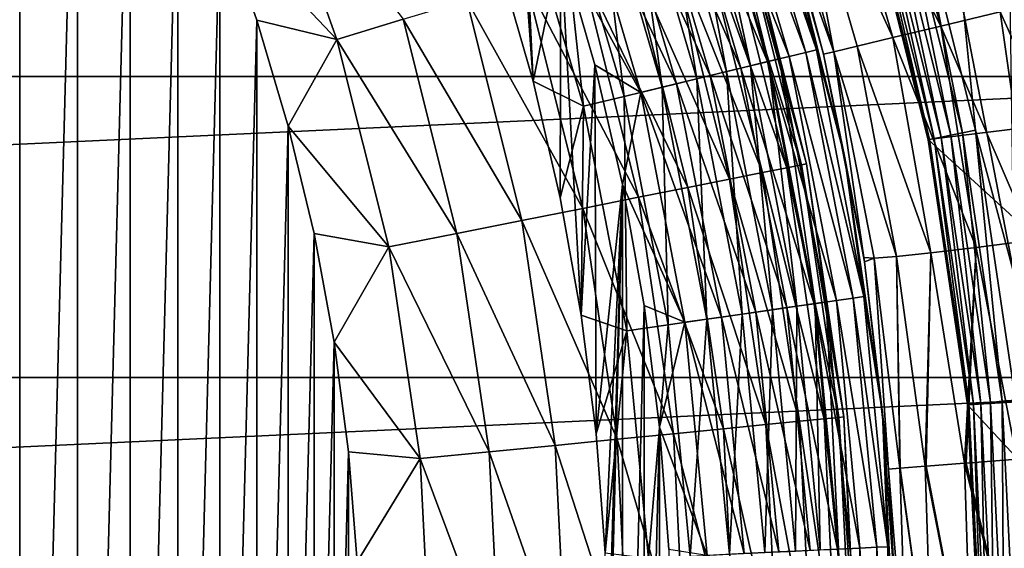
# Model space of a CAD drawing. Header units: metres. Extents: x -109 to 109, y -342 to 116.
# Tile 124 of 213: x 14.26 to 22.19, y 1 to 5.26. Entities that reach past the tile are written whole.
import ezdxf

# ---------------------------------------------------------------- set-up
doc = ezdxf.new("R2010")
doc.units = ezdxf.units.M
doc.layers.add('solid_505140_SW0001', color=7, linetype='CONTINUOUS')

msp = doc.modelspace()

# ---------------------------------------------------------------- linework, layer by layer
at = {"layer": 'solid_505140_SW0001'}
for points in [[(14.255512, 9.261766, -67), (14.255521, -9.261753, -67), (13.75104, -9.995445, -67)], [(14.255512, 9.261766, -67), (14.720849, 8.502732, -67), (14.255521, -9.261753, -67)], [(14.720849, 8.502732, -67), (14.720857, -8.502718, -67), (14.255521, -9.261753, -67)], [(14.720849, 8.502732, -67), (15.145794, 7.720409, -67), (14.720857, -8.502718, -67)], [(15.145794, 7.720409, -67), (15.145801, -7.720395, -67), (14.720857, -8.502718, -67)], [(15.145794, 7.720409, -67), (15.529202, 6.916914, -67), (15.145801, -7.720395, -67)], [(21.864777, 5.30858, 34), (22.27062, 3.204595, 34), (22.205881, 7.690804, 34)], [(25.489304, 7.18387, 84.926178), (-25.489307, 7.183859, 84.926178), (-26.049358, 4.801325, 84.926178)], [(26.049356, 4.801332, 84.926178), (25.489304, 7.18387, 84.926178), (-26.049358, 4.801325, 84.926178)], [(20.73275, 7.050571, -26.197107), (21.108898, 7.178445, -25.338095), (21.679497, 5.207212, -25.338095)], [(21.679497, 5.207212, -25.338095), (21.108898, 7.178445, -25.338095), (22.158384, 5.322206, -24.529896)], [(20.451628, 6.955024, -27.095764), (20.73275, 7.050571, -26.197107), (21.293184, 5.114466, -26.197107)], [(21.293184, 5.114466, -26.197107), (20.73275, 7.050571, -26.197107), (21.679497, 5.207212, -25.338095)], [(15.529202, 6.916914, -67), (15.529209, -6.916899, -67), (15.145801, -7.720395, -67)], [(15.529202, 6.916914, -67), (15.870036, 6.094414, -67), (15.529209, -6.916899, -67)], [(20.023382, 6.93016, -29.859612), (20.591469, 4.995436, -29.859612), (19.894382, 6.885513, -30.134716)], [(20.10631, 6.958861, -29.565304), (20.676748, 5.016125, -29.565304), (20.023382, 6.93016, -29.859612)], [(20.676748, 5.016125, -29.565304), (20.591469, 4.995436, -29.859612), (20.023382, 6.93016, -29.859612)], [(20.10631, 6.958861, -29.565304), (20.395138, 6.186797, -29.262819), (20.676748, 5.016125, -29.565304)], [(20.817102, 5.000236, -28.022381), (20.26919, 6.893047, -28.022381), (20.451628, 6.955024, -27.095764)], [(21.004469, 5.045173, -27.095764), (20.451628, 6.955024, -27.095764), (21.293184, 5.114466, -26.197107)], [(20.817102, 5.000236, -28.022381), (20.451628, 6.955024, -27.095764), (21.004469, 5.045173, -27.095764)], [(19.723066, 6.82622, -30.382612), (20.282631, 4.920513, -30.382612), (19.51442, 6.754006, -30.596083)], [(19.591475, 6.780675, -31.999395), (20.147308, 4.887684, -31.999395), (19.730923, 6.828939, -32.315632)], [(19.894382, 6.885513, -30.134716), (20.458809, 4.963253, -30.134716), (19.723066, 6.82622, -30.382612)], [(20.458809, 4.963253, -30.134716), (20.282631, 4.920513, -30.382612), (19.723066, 6.82622, -30.382612)], [(19.730923, 6.828939, -32.315632), (20.290712, 4.922473, -32.315632), (19.816303, 6.85849, -32.652702)], [(20.147308, 4.887684, -31.999395), (20.290712, 4.922473, -32.315632), (19.730923, 6.828939, -32.315632)], [(19.816303, 6.85849, -32.652702), (20.378515, 4.943774, -32.652702), (20.095747, 6.095978, -33)], [(20.290712, 4.922473, -32.315632), (20.378515, 4.943774, -32.652702), (19.816303, 6.85849, -32.652702)], [(20.591469, 4.995436, -29.859612), (20.458809, 4.963253, -30.134716), (19.894382, 6.885513, -30.134716)], [(20.817102, 5.000236, -28.022381), (20.472872, 5.962873, -28.956398), (20.26919, 6.893047, -28.022381)], [(18.39348, 4.762333, -31), (18.128653, 5.68788, -31), (18.297436, 6.782183, -31)], [(18.39348, 4.762333, -31), (18.297436, 6.782183, -31), (18.617636, 5.846182, -31)], [(19.51442, 6.754006, -30.596083), (20.068066, 4.86846, -30.596083), (19.274515, 6.670975, -30.768911)], [(19.402205, 6.715168, -31.713623), (19.952667, 4.840465, -31.713623), (19.591475, 6.780675, -31.999395)], [(20.282631, 4.920513, -30.382612), (20.068066, 4.86846, -30.596083), (19.51442, 6.754006, -30.596083)], [(19.952667, 4.840465, -31.713623), (20.147308, 4.887684, -31.999395), (19.591475, 6.780675, -31.999395)], [(16.231878, 6.723464, -66.95929), (16.812733, 5.100087, -66.95929), (15.870036, 6.094414, -67)], [(17.346914, 5.262129, -66.837814), (16.812733, 5.100087, -66.95929), (16.231878, 6.723464, -66.95929)], [(19.274515, 6.670975, -30.768911), (19.821356, 4.808609, -30.768911), (19.010342, 6.579543, -30.896069)], [(19.168875, 6.634412, -31.467014), (19.712717, 4.782253, -31.467014), (19.402205, 6.715168, -31.713623)], [(20.068066, 4.86846, -30.596083), (19.821356, 4.808609, -30.768911), (19.274515, 6.670975, -30.768911)], [(19.712717, 4.782253, -31.467014), (19.952667, 4.840465, -31.713623), (19.402205, 6.715168, -31.713623)], [(22.931835, 6.733577, 34.599998), (23.468092, 4.523118, 34.599998), (21.052717, 6.386158, 34.599998)], [(18.898588, 6.540865, -31.267076), (19.434763, 4.714822, -31.267076), (19.168875, 6.634412, -31.467014)], [(19.434763, 4.714822, -31.267076), (19.712717, 4.782253, -31.467014), (19.168875, 6.634412, -31.467014)], [(18.599573, 6.437375, -31.1199), (19.127266, 4.640224, -31.1199), (18.898588, 6.540865, -31.267076)], [(19.010342, 6.579543, -30.896069), (19.549686, 4.742702, -30.896069), (18.729584, 6.482372, -30.973852)], [(19.127266, 4.640224, -31.1199), (19.434763, 4.714822, -31.267076), (18.898588, 6.540865, -31.267076)], [(19.821356, 4.808609, -30.768911), (19.549686, 4.742702, -30.896069), (19.010342, 6.579543, -30.896069)], [(18.599573, 6.437375, -31.1199), (18.280937, 6.327094, -31.029963), (18.799587, 4.56073, -31.029963)], [(18.599573, 6.437375, -31.1199), (18.799587, 4.56073, -31.029963), (19.127266, 4.640224, -31.1199)], [(18.729584, 6.482372, -30.973852), (19.260963, 4.672659, -30.973852), (18.617636, 5.846182, -31)], [(19.549686, 4.742702, -30.896069), (19.260963, 4.672659, -30.973852), (18.729584, 6.482372, -30.973852)], [(21.232668, 6.440859, 34.109222), (21.156874, 6.417868, 34.188519), (21.684059, 4.313228, 34.188519)], [(21.32346, 6.468401, 34.049564), (21.232668, 6.440859, 34.109222), (21.761742, 4.32868, 34.109222)], [(21.761742, 4.32868, 34.109222), (21.232668, 6.440859, 34.109222), (21.684059, 4.313228, 34.188519)], [(21.424688, 6.499108, 34.012535), (21.32346, 6.468401, 34.049564), (21.854795, 4.347189, 34.049564)], [(21.854795, 4.347189, 34.049564), (21.32346, 6.468401, 34.049564), (21.761742, 4.32868, 34.109222)], [(21.958546, 4.367826, 34.012535), (21.864777, 5.30858, 34), (21.424688, 6.499108, 34.012535)], [(21.958546, 4.367826, 34.012535), (21.424688, 6.499108, 34.012535), (21.854795, 4.347189, 34.049564)], [(21.064564, 6.389866, 34.389286), (21.052687, 6.386263, 34.5), (21.577276, 4.291986, 34.5)], [(21.577244, 4.292109, 34.599998), (21.577276, 4.291986, 34.5), (21.052687, 6.386263, 34.5)], [(21.052717, 6.386158, 34.599998), (21.577244, 4.292109, 34.599998), (21.052687, 6.386263, 34.5)], [(23.468092, 4.523118, 34.599998), (21.577244, 4.292109, 34.599998), (21.052717, 6.386158, 34.599998)], [(21.099884, 6.40058, 34.283463), (21.064564, 6.389866, 34.389286), (21.589449, 4.294408, 34.389286)], [(21.589449, 4.294408, 34.389286), (21.064564, 6.389866, 34.389286), (21.577276, 4.291986, 34.5)], [(21.156874, 6.417868, 34.188519), (21.099884, 6.40058, 34.283463), (21.62565, 4.301609, 34.283463)], [(21.62565, 4.301609, 34.283463), (21.099884, 6.40058, 34.283463), (21.589449, 4.294408, 34.389286)], [(21.684059, 4.313228, 34.188519), (21.156874, 6.417868, 34.188519), (21.62565, 4.301609, 34.283463)], [(18.280937, 6.327094, -31.029963), (18.128653, 5.68788, -31), (18.39348, 4.762333, -31)], [(18.799587, 4.56073, -31.029963), (18.280937, 6.327094, -31.029963), (18.39348, 4.762333, -31)], [(20.73381, 4.980304, -28.9564), (20.903341, 4.157933, -29.262819), (20.395138, 6.186797, -29.262819)], [(20.676748, 5.016125, -29.565304), (20.395138, 6.186797, -29.262819), (20.903341, 4.157933, -29.262819)], [(20.472872, 5.962873, -28.956398), (20.73381, 4.980304, -28.9564), (20.395138, 6.186797, -29.262819)], [(15.870036, 6.094414, -67), (15.870042, -6.094398, -67), (15.529209, -6.916899, -67)], [(15.870036, 6.094414, -67), (16.167366, 5.255122, -67), (15.870042, -6.094398, -67)], [(16.812733, 5.100087, -66.95929), (16.167366, 5.255122, -67), (15.870036, 6.094414, -67)], [(19.941925, 6.049317, -64.122543), (20.438837, 4.065537, -64.122543), (19.751427, 5.99153, -64.65802)], [(20.057484, 6.084371, -63.564171), (20.557274, 4.089096, -63.564171), (19.941925, 6.049317, -64.122543)], [(20.557274, 4.089096, -63.564171), (20.438837, 4.065537, -64.122543), (19.941925, 6.049317, -64.122543)], [(20.057484, 6.084371, -63.564171), (20.095747, 6.095978, -63), (20.596491, 4.096897, -63)], [(20.057484, 6.084371, -63.564171), (20.596491, 4.096897, -63), (20.557274, 4.089096, -63.564171)], [(20.095747, 6.095978, -63), (20.095747, 6.095978, -33), (20.596491, 4.096896, -33)], [(20.378515, 4.943774, -32.652702), (20.596491, 4.096896, -33), (20.095747, 6.095978, -33)], [(20.596491, 4.096897, -63), (20.095747, 6.095978, -63), (20.596491, 4.096896, -33)], [(19.751427, 5.99153, -64.65802), (20.243591, 4.026701, -64.65802), (19.489876, 5.912189, -65.159676)], [(20.438837, 4.065537, -64.122543), (20.243591, 4.026701, -64.65802), (19.751427, 5.99153, -64.65802)], [(20.817102, 5.000236, -28.022381), (20.73381, 4.980304, -28.9564), (20.472872, 5.962873, -28.956398)], [(19.489876, 5.912189, -65.159676), (19.975523, 3.973378, -65.159676), (19.162603, 5.812912, -65.617287)], [(20.243591, 4.026701, -64.65802), (19.975523, 3.973378, -65.159676), (19.489876, 5.912189, -65.159676)], [(18.611073, 3.824625, -31), (18.39348, 4.762333, -31), (18.617636, 5.846182, -31)], [(18.780891, 2.877132, -31), (18.611073, 3.824625, -31), (18.617636, 5.846182, -31)], [(18.780891, 2.877132, -31), (18.617636, 5.846182, -31), (18.890055, 4.894936, -31)], [(19.260963, 4.672659, -30.973852), (18.890055, 4.894936, -31), (18.617636, 5.846182, -31)], [(19.162603, 5.812912, -65.617287), (19.640095, 3.906658, -65.617287), (18.776289, 5.695725, -66.0215)], [(19.975523, 3.973378, -65.159676), (19.640095, 3.906658, -65.617287), (19.162603, 5.812912, -65.617287)], [(18.776289, 5.695725, -66.0215), (19.244154, 3.8279, -66.0215), (18.33881, 5.563017, -66.36409)], [(19.640095, 3.906658, -65.617287), (19.244154, 3.8279, -66.0215), (18.776289, 5.695725, -66.0215)], [(18.33881, 5.563017, -66.36409), (18.795774, 3.738712, -66.36409), (17.859089, 5.417496, -66.638054)], [(19.244154, 3.8279, -66.0215), (18.795774, 3.738712, -66.36409), (18.33881, 5.563017, -66.36409)], [(17.859089, 5.417496, -66.638054), (18.3041, 3.640912, -66.638054), (17.346914, 5.262129, -66.837814)], [(18.795774, 3.738712, -66.36409), (18.3041, 3.640912, -66.638054), (17.859089, 5.417496, -66.638054)], [(22.957809, 3.553135, -23.96953), (22.158384, 5.322206, -24.529896), (22.723618, 5.457952, -23.783018)], [(22.420776, 3.481041, -24.700109), (21.679497, 5.207212, -25.338095), (22.158384, 5.322206, -24.529896)], [(22.957809, 3.553135, -23.96953), (22.420776, 3.481041, -24.700109), (22.158384, 5.322206, -24.529896)], [(16.167366, 5.255122, -67), (16.16737, -5.255106, -67), (15.870042, -6.094398, -67)], [(16.167366, 5.255122, -67), (16.420338, 4.401414, -67), (16.16737, -5.255106, -67)], [(16.812733, 5.100087, -66.95929), (16.420338, 4.401414, -67), (16.167366, 5.255122, -67)], [(17.346914, 5.262129, -66.837814), (17.779163, 3.536496, -66.837814), (16.812733, 5.100087, -66.95929)], [(18.3041, 3.640912, -66.638054), (17.779163, 3.536496, -66.837814), (17.346914, 5.262129, -66.837814)], [(21.958546, 4.367826, 34.012535), (22.27062, 3.204595, 34), (21.864777, 5.30858, 34)], [(21.965784, 3.422869, -25.485567), (21.293184, 5.114466, -26.197107), (21.679497, 5.207212, -25.338095)], [(22.420776, 3.481041, -24.700109), (21.965784, 3.422869, -25.485567), (21.679497, 5.207212, -25.338095)], [(16.812733, 5.100087, -66.95929), (17.23167, 3.427593, -66.95929), (16.420338, 4.401414, -67)], [(17.779163, 3.536496, -66.837814), (17.23167, 3.427593, -66.95929), (16.812733, 5.100087, -66.95929)], [(21.598295, 3.379318, -26.316471), (21.004469, 5.045173, -27.095764), (21.293184, 5.114466, -26.197107)], [(21.965784, 3.422869, -25.485567), (21.598295, 3.379318, -26.316471), (21.293184, 5.114466, -26.197107)], [(20.676748, 5.016125, -29.565304), (21.059937, 3.027962, -29.565304), (20.591469, 4.995436, -29.859612)], [(20.676748, 5.016125, -29.565304), (20.903341, 4.157933, -29.262819), (21.059937, 3.027962, -29.565304)], [(20.817102, 5.000236, -28.022381), (21.059261, 3.341607, -28.980232), (20.73381, 4.980304, -28.9564)], [(21.322723, 3.35091, -27.182844), (20.817102, 5.000236, -28.022381), (21.004469, 5.045173, -27.095764)], [(21.14238, 3.337988, -28.07428), (21.059261, 3.341607, -28.980232), (20.817102, 5.000236, -28.022381)], [(21.322723, 3.35091, -27.182844), (21.14238, 3.337988, -28.07428), (20.817102, 5.000236, -28.022381)], [(21.598295, 3.379318, -26.316471), (21.322723, 3.35091, -27.182844), (21.004469, 5.045173, -27.095764)], [(20.282631, 4.920513, -30.382612), (20.658514, 2.970246, -30.382612), (20.068066, 4.86846, -30.596083)], [(20.147308, 4.887684, -31.999395), (20.520683, 2.950429, -31.999395), (20.290712, 4.922473, -32.315632)], [(20.458809, 4.963253, -30.134716), (20.837957, 2.996046, -30.134716), (20.282631, 4.920513, -30.382612)], [(20.837957, 2.996046, -30.134716), (20.658514, 2.970246, -30.382612), (20.282631, 4.920513, -30.382612)], [(20.290712, 4.922473, -32.315632), (20.666744, 2.971429, -32.315632), (20.378515, 4.943774, -32.652702)], [(20.520683, 2.950429, -31.999395), (20.666744, 2.971429, -32.315632), (20.290712, 4.922473, -32.315632)], [(20.378515, 4.943774, -32.652702), (20.756176, 2.984288, -32.652702), (20.596491, 4.096896, -33)], [(20.666744, 2.971429, -32.315632), (20.756176, 2.984288, -32.652702), (20.378515, 4.943774, -32.652702)], [(20.591469, 4.995436, -29.859612), (20.973076, 3.015473, -29.859612), (20.458809, 4.963253, -30.134716)], [(20.973076, 3.015473, -29.859612), (20.837957, 2.996046, -30.134716), (20.458809, 4.963253, -30.134716)], [(21.059937, 3.027962, -29.565304), (20.973076, 3.015473, -29.859612), (20.591469, 4.995436, -29.859612)], [(20.73381, 4.980304, -28.9564), (21.059261, 3.341607, -28.980232), (20.903341, 4.157933, -29.262819)], [(18.902508, 1.922252, -31), (18.780891, 2.877132, -31), (18.890055, 4.894936, -31)], [(18.902508, 1.922252, -31), (18.890055, 4.894936, -31), (19.113909, 3.930995, -31)], [(19.260963, 4.672659, -30.973852), (19.113909, 3.930995, -31), (18.890055, 4.894936, -31)], [(20.068066, 4.86846, -30.596083), (20.439972, 2.938824, -30.596083), (19.821356, 4.808609, -30.768911)], [(19.952667, 4.840465, -31.713623), (20.322435, 2.921925, -31.713623), (20.147308, 4.887684, -31.999395)], [(20.658514, 2.970246, -30.382612), (20.439972, 2.938824, -30.596083), (20.068066, 4.86846, -30.596083)], [(20.322435, 2.921925, -31.713623), (20.520683, 2.950429, -31.999395), (20.147308, 4.887684, -31.999395)], [(26.049356, 4.801332, 84.926178), (-26.049358, 4.801325, 84.926178), (-26.387266, 2.37651, 84.926178)], [(26.387266, 2.376511, 84.926178), (26.049356, 4.801332, 84.926178), (-26.387266, 2.37651, 84.926178)], [(18.799587, 4.56073, -31.029963), (18.39348, 4.762333, -31), (18.611073, 3.824625, -31)], [(19.434763, 4.714822, -31.267076), (19.794931, 2.846081, -31.267076), (19.712717, 4.782253, -31.467014)], [(19.821356, 4.808609, -30.768911), (20.18869, 2.902695, -30.768911), (19.549686, 4.742702, -30.896069)], [(19.712717, 4.782253, -31.467014), (20.078039, 2.886786, -31.467014), (19.952667, 4.840465, -31.713623)], [(19.794931, 2.846081, -31.267076), (20.078039, 2.886786, -31.467014), (19.712717, 4.782253, -31.467014)], [(20.439972, 2.938824, -30.596083), (20.18869, 2.902695, -30.768911), (19.821356, 4.808609, -30.768911)], [(20.078039, 2.886786, -31.467014), (20.322435, 2.921925, -31.713623), (19.952667, 4.840465, -31.713623)], [(19.127266, 4.640224, -31.1199), (19.481737, 2.801051, -31.1199), (19.434763, 4.714822, -31.267076)], [(19.549686, 4.742702, -30.896069), (19.911985, 2.862911, -30.896069), (19.260963, 4.672659, -30.973852)], [(19.481737, 2.801051, -31.1199), (19.794931, 2.846081, -31.267076), (19.434763, 4.714822, -31.267076)], [(20.18869, 2.902695, -30.768911), (19.911985, 2.862911, -30.896069), (19.549686, 4.742702, -30.896069)], [(19.127266, 4.640224, -31.1199), (18.799587, 4.56073, -31.029963), (19.147987, 2.753065, -31.029963)], [(19.260963, 4.672659, -30.973852), (19.617912, 2.82063, -30.973852), (19.113909, 3.930995, -31)], [(19.127266, 4.640224, -31.1199), (19.147987, 2.753065, -31.029963), (19.481737, 2.801051, -31.1199)], [(19.911985, 2.862911, -30.896069), (19.617912, 2.82063, -30.973852), (19.260963, 4.672659, -30.973852)], [(18.799587, 4.56073, -31.029963), (18.611073, 3.824625, -31), (18.780891, 2.877132, -31)], [(19.147987, 2.753065, -31.029963), (18.799587, 4.56073, -31.029963), (18.780891, 2.877132, -31)], [(23.468092, 4.523118, 34.599998), (23.791767, 2.271785, 34.599998), (21.577244, 4.292109, 34.599998)], [(16.420338, 4.401414, -67), (16.420341, -4.401398, -67), (16.16737, -5.255106, -67)], [(16.420338, 4.401414, -67), (16.628248, 3.535707, -67), (16.420341, -4.401398, -67)], [(17.23167, 3.427593, -66.95929), (16.628248, 3.535707, -67), (16.420338, 4.401414, -67)], [(21.958546, 4.367826, 34.012535), (21.854795, 4.347189, 34.049564), (22.175659, 2.184112, 34.049564)], [(22.280931, 2.19448, 34.012535), (22.27062, 3.204595, 34), (21.958546, 4.367826, 34.012535)], [(22.280931, 2.19448, 34.012535), (21.958546, 4.367826, 34.012535), (22.175659, 2.184112, 34.049564)], [(21.577244, 4.292109, 34.599998), (21.89406, 2.156298, 34.599998), (21.577276, 4.291986, 34.5)], [(23.791767, 2.271785, 34.599998), (21.89406, 2.156298, 34.599998), (21.577244, 4.292109, 34.599998)], [(21.589449, 4.294408, 34.389286), (21.577276, 4.291986, 34.5), (21.894064, 2.156377, 34.5)], [(21.89406, 2.156298, 34.599998), (21.894064, 2.156377, 34.5), (21.577276, 4.291986, 34.5)], [(21.62565, 4.301609, 34.283463), (21.589449, 4.294408, 34.389286), (21.906416, 2.157594, 34.389286)], [(21.906416, 2.157594, 34.389286), (21.589449, 4.294408, 34.389286), (21.894064, 2.156377, 34.5)], [(21.684059, 4.313228, 34.188519), (21.62565, 4.301609, 34.283463), (21.943148, 2.161211, 34.283463)], [(21.943148, 2.161211, 34.283463), (21.62565, 4.301609, 34.283463), (21.906416, 2.157594, 34.389286)], [(21.761742, 4.32868, 34.109222), (21.684059, 4.313228, 34.188519), (22.002415, 2.167049, 34.188519)], [(22.002415, 2.167049, 34.188519), (21.684059, 4.313228, 34.188519), (21.943148, 2.161211, 34.283463)], [(21.854795, 4.347189, 34.049564), (21.761742, 4.32868, 34.109222), (22.081238, 2.174812, 34.109222)], [(22.081238, 2.174812, 34.109222), (21.761742, 4.32868, 34.109222), (22.002415, 2.167049, 34.188519)], [(22.175659, 2.184112, 34.049564), (21.854795, 4.347189, 34.049564), (22.081238, 2.174812, 34.109222)], [(21.064371, 3.309059, -28.981073), (21.210236, 2.089026, -29.262819), (20.903341, 4.157933, -29.262819)], [(21.059937, 3.027962, -29.565304), (20.903341, 4.157933, -29.262819), (21.210236, 2.089026, -29.262819)], [(21.059261, 3.341607, -28.980232), (21.064371, 3.309059, -28.981073), (20.903341, 4.157933, -29.262819)], [(20.438837, 4.065537, -64.122543), (20.738911, 2.042604, -64.122543), (20.243591, 4.026701, -64.65802)], [(20.557274, 4.089096, -63.564171), (20.859085, 2.054441, -63.564171), (20.438837, 4.065537, -64.122543)], [(20.859085, 2.054441, -63.564171), (20.738911, 2.042604, -64.122543), (20.438837, 4.065537, -64.122543)], [(20.557274, 4.089096, -63.564171), (20.596491, 4.096897, -63), (20.89888, 2.05836, -63)], [(20.557274, 4.089096, -63.564171), (20.89888, 2.05836, -63), (20.859085, 2.054441, -63.564171)], [(20.596491, 4.096897, -63), (20.596491, 4.096896, -33), (20.89888, 2.05836, -33)], [(20.89888, 2.05836, -63), (20.596491, 4.096897, -63), (20.89888, 2.05836, -33)], [(20.756176, 2.984288, -32.652702), (20.89888, 2.05836, -33), (20.596491, 4.096896, -33)], [(19.975523, 3.973378, -65.159676), (20.268793, 1.996302, -65.159676), (19.640095, 3.906658, -65.617287)], [(20.243591, 4.026701, -64.65802), (20.540798, 2.023092, -64.65802), (19.975523, 3.973378, -65.159676)], [(20.540798, 2.023092, -64.65802), (20.268793, 1.996302, -65.159676), (19.975523, 3.973378, -65.159676)], [(20.738911, 2.042604, -64.122543), (20.540798, 2.023092, -64.65802), (20.243591, 4.026701, -64.65802)], [(19.113909, 3.930995, -31), (19.113909, -3.930996, -31), (18.890055, -4.894937, -31)], [(19, 0, -31), (19.113909, 3.930995, -31), (18.890055, -4.894937, -31)], [(18.975609, 0.962398, -31), (18.902508, 1.922252, -31), (19.113909, 3.930995, -31)], [(19, 0, -31), (18.975609, 0.962398, -31), (19.113909, 3.930995, -31)], [(19.113909, 3.930995, -31), (19.288565, 2.957255, -31), (19.113909, -3.930996, -31)], [(19.617912, 2.82063, -30.973852), (19.288565, 2.957255, -31), (19.113909, 3.930995, -31)], [(19.640095, 3.906658, -65.617287), (19.928442, 1.96278, -65.617287), (19.244154, 3.8279, -66.0215)], [(20.268793, 1.996302, -65.159676), (19.928442, 1.96278, -65.617287), (19.640095, 3.906658, -65.617287)], [(19.244154, 3.8279, -66.0215), (19.526688, 1.923211, -66.0215), (18.795774, 3.738712, -66.36409)], [(19.928442, 1.96278, -65.617287), (19.526688, 1.923211, -66.0215), (19.244154, 3.8279, -66.0215)], [(18.795774, 3.738712, -66.36409), (19.071724, 1.878401, -66.36409), (18.3041, 3.640912, -66.638054)], [(19.526688, 1.923211, -66.0215), (19.071724, 1.878401, -66.36409), (18.795774, 3.738712, -66.36409)], [(18.3041, 3.640912, -66.638054), (18.572834, 1.829264, -66.638054), (17.779163, 3.536496, -66.837814)], [(19.071724, 1.878401, -66.36409), (18.572834, 1.829264, -66.638054), (18.3041, 3.640912, -66.638054)], [(16.628248, 3.535707, -67), (16.62825, -3.535691, -67), (16.420341, -4.401398, -67)], [(16.628248, 3.535707, -67), (16.790545, 2.660341, -67), (16.62825, -3.535691, -67)], [(17.23167, 3.427593, -66.95929), (16.790545, 2.660341, -67), (16.628248, 3.535707, -67)], [(17.779163, 3.536496, -66.837814), (18.04019, 1.776804, -66.837814), (17.23167, 3.427593, -66.95929)], [(18.572834, 1.829264, -66.638054), (18.04019, 1.776804, -66.837814), (17.779163, 3.536496, -66.837814)], [(17.23167, 3.427593, -66.95929), (17.484659, 1.722089, -66.95929), (16.790545, 2.660341, -67)], [(18.04019, 1.776804, -66.837814), (17.484659, 1.722089, -66.95929), (17.23167, 3.427593, -66.95929)], [(21.965784, 3.422869, -25.485567), (21.869631, 1.685163, -26.15765), (21.598295, 3.379318, -26.316471)], [(21.965784, 3.422869, -25.485567), (21.88345, 1.686228, -26.123976), (21.869631, 1.685163, -26.15765)], [(21.965784, 3.422869, -25.485567), (22.292795, 1.717771, -25.273195), (21.88345, 1.686228, -26.123976)], [(22.420776, 3.481041, -24.700109), (22.292795, 1.717771, -25.273195), (21.965784, 3.422869, -25.485567)], [(21.14238, 3.337988, -28.07428), (21.064371, 3.309059, -28.981073), (21.059261, 3.341607, -28.980232)], [(21.14238, 3.337988, -28.07428), (21.258661, 1.638085, -29.010334), (21.064371, 3.309059, -28.981073)], [(21.322723, 3.35091, -27.182844), (21.348724, 1.645025, -28.045284), (21.14238, 3.337988, -28.07428)], [(21.14238, 3.337988, -28.07428), (21.348724, 1.645025, -28.045284), (21.258661, 1.638085, -29.010334)], [(21.598295, 3.379318, -26.316471), (21.553467, 1.660801, -27.086002), (21.322723, 3.35091, -27.182844)], [(21.322723, 3.35091, -27.182844), (21.553467, 1.660801, -27.086002), (21.351759, 1.645259, -28.025534)], [(21.322723, 3.35091, -27.182844), (21.351759, 1.645259, -28.025534), (21.348724, 1.645025, -28.045284)], [(21.598295, 3.379318, -26.316471), (21.561014, 1.661383, -27.058838), (21.553467, 1.660801, -27.086002)], [(21.598295, 3.379318, -26.316471), (21.869631, 1.685163, -26.15765), (21.561014, 1.661383, -27.058838)], [(21.064371, 3.309059, -28.981073), (21.258661, 1.638085, -29.010334), (21.210236, 2.089026, -29.262819)], [(21.059937, 3.027962, -29.565304), (21.252401, 1.012377, -29.565304), (20.973076, 3.015473, -29.859612)], [(21.059937, 3.027962, -29.565304), (21.210236, 2.089026, -29.262819), (21.252401, 1.012377, -29.565304)], [(19.288565, 2.957255, -31), (19.288565, -2.957256, -31), (19.113909, -3.930996, -31)], [(19.288565, 2.957255, -31), (19.413673, 1.975802, -31), (19.288565, -2.957256, -31)], [(19.617912, 2.82063, -30.973852), (19.413673, 1.975802, -31), (19.288565, 2.957255, -31)], [(20.439972, 2.938824, -30.596083), (20.626772, 0.982574, -30.596083), (20.18869, 2.902695, -30.768911)], [(20.322435, 2.921925, -31.713623), (20.50816, 0.976924, -31.713623), (20.520683, 2.950429, -31.999395)], [(20.658514, 2.970246, -30.382612), (20.847311, 0.99308, -30.382612), (20.439972, 2.938824, -30.596083)], [(20.847311, 0.99308, -30.382612), (20.626772, 0.982574, -30.596083), (20.439972, 2.938824, -30.596083)], [(20.50816, 0.976924, -31.713623), (20.70822, 0.986454, -31.999395), (20.520683, 2.950429, -31.999395)], [(20.520683, 2.950429, -31.999395), (20.70822, 0.986454, -31.999395), (20.666744, 2.971429, -32.315632)], [(20.837957, 2.996046, -30.134716), (21.028393, 1.001706, -30.134716), (20.658514, 2.970246, -30.382612)], [(21.028393, 1.001706, -30.134716), (20.847311, 0.99308, -30.382612), (20.658514, 2.970246, -30.382612)], [(20.666744, 2.971429, -32.315632), (20.855618, 0.993475, -32.315632), (20.756176, 2.984288, -32.652702)], [(20.70822, 0.986454, -31.999395), (20.855618, 0.993475, -32.315632), (20.666744, 2.971429, -32.315632)], [(20.756176, 2.984288, -32.652702), (20.945864, 0.997774, -32.652702), (20.89888, 2.05836, -33)], [(20.855618, 0.993475, -32.315632), (20.945864, 0.997774, -32.652702), (20.756176, 2.984288, -32.652702)], [(20.973076, 3.015473, -29.859612), (21.164745, 1.008201, -29.859612), (20.837957, 2.996046, -30.134716)], [(21.164745, 1.008201, -29.859612), (21.028393, 1.001706, -30.134716), (20.837957, 2.996046, -30.134716)], [(21.252401, 1.012377, -29.565304), (21.164745, 1.008201, -29.859612), (20.973076, 3.015473, -29.859612)], [(19.147987, 2.753065, -31.029963), (18.780891, 2.877132, -31), (18.902508, 1.922252, -31)], [(19.911985, 2.862911, -30.896069), (20.09396, 0.957193, -30.896069), (19.617912, 2.82063, -30.973852)], [(19.794931, 2.846081, -31.267076), (19.975836, 0.951566, -31.267076), (20.078039, 2.886786, -31.467014)], [(20.18869, 2.902695, -30.768911), (20.373194, 0.970495, -30.768911), (19.911985, 2.862911, -30.896069)], [(20.373194, 0.970495, -30.768911), (20.09396, 0.957193, -30.896069), (19.911985, 2.862911, -30.896069)], [(19.975836, 0.951566, -31.267076), (20.26153, 0.965176, -31.467014), (20.078039, 2.886786, -31.467014)], [(20.078039, 2.886786, -31.467014), (20.26153, 0.965176, -31.467014), (20.322435, 2.921925, -31.713623)], [(20.626772, 0.982574, -30.596083), (20.373194, 0.970495, -30.768911), (20.18869, 2.902695, -30.768911)], [(20.26153, 0.965176, -31.467014), (20.50816, 0.976924, -31.713623), (20.322435, 2.921925, -31.713623)], [(19.481737, 2.801051, -31.1199), (19.147987, 2.753065, -31.029963), (19.322979, 0.920467, -31.029963)], [(19.481737, 2.801051, -31.1199), (19.322979, 0.920467, -31.029963), (19.659779, 0.936511, -31.1199)], [(19.617912, 2.82063, -30.973852), (19.797199, 0.943057, -30.973852), (19.413673, 1.975802, -31)], [(19.481737, 2.801051, -31.1199), (19.659779, 0.936511, -31.1199), (19.794931, 2.846081, -31.267076)], [(20.09396, 0.957193, -30.896069), (19.797199, 0.943057, -30.973852), (19.617912, 2.82063, -30.973852)], [(19.659779, 0.936511, -31.1199), (19.975836, 0.951566, -31.267076), (19.794931, 2.846081, -31.267076)], [(19.147987, 2.753065, -31.029963), (18.902508, 1.922252, -31), (18.975609, 0.962398, -31)], [(19.322979, 0.920467, -31.029963), (19.147987, 2.753065, -31.029963), (18.975609, 0.962398, -31)], [(16.790545, 2.660341, -67), (16.790546, -2.660325, -67), (16.62825, -3.535691, -67)], [(16.790545, 2.660341, -67), (16.906794, 1.77768, -67), (16.790546, -2.660325, -67)], [(17.484659, 1.722089, -66.95929), (16.906794, 1.77768, -67), (16.790545, 2.660341, -67)], [(26.387266, 2.376511, 84.926178), (-26.387266, 2.37651, 84.926178), (-26.5, -0.064932, 84.926178)], [(26.5, -0.064932, 84.926178), (26.387266, 2.376511, 84.926178), (-26.5, -0.064932, 84.926178)], [(23.791767, 2.271785, 34.599998), (23.9, 0, 34.599998), (21.89406, 2.156298, 34.599998)], [(21.89406, 2.156298, 34.599998), (22, 0, 34.599998), (21.894064, 2.156377, 34.5)], [(23.9, 0, 34.599998), (22, 0, 34.599998), (21.89406, 2.156298, 34.599998)], [(21.906416, 2.157594, 34.389286), (21.894064, 2.156377, 34.5), (22, 0, 34.5)], [(22, 0, 34.599998), (22, 0, 34.5), (21.894064, 2.156377, 34.5)], [(21.943148, 2.161211, 34.283463), (21.906416, 2.157594, 34.389286), (22.012411, 0, 34.389286)], [(22.012411, 0, 34.389286), (21.906416, 2.157594, 34.389286), (22, 0, 34.5)], [(22.002415, 2.167049, 34.188519), (21.943148, 2.161211, 34.283463), (22.04932, 0, 34.283463)], [(22.04932, 0, 34.283463), (21.943148, 2.161211, 34.283463), (22.012411, 0, 34.389286)], [(22.081238, 2.174812, 34.109222), (22.002415, 2.167049, 34.188519), (22.108875, 0, 34.188519)], [(22.108875, 0, 34.188519), (22.002415, 2.167049, 34.188519), (22.04932, 0, 34.283463)], [(22.175659, 2.184112, 34.049564), (22.081238, 2.174812, 34.109222), (22.18808, 0, 34.109222)], [(22.18808, 0, 34.109222), (22.081238, 2.174812, 34.109222), (22.108875, 0, 34.188519)], [(22.280931, 2.19448, 34.012535), (22.175659, 2.184112, 34.049564), (22.282957, 0, 34.049564)], [(22.282957, 0, 34.049564), (22.175659, 2.184112, 34.049564), (22.18808, 0, 34.109222)], [(21.312475, 0.62639, -29.010334), (21.312862, 0, -29.262819), (21.210236, 2.089026, -29.262819)], [(21.252401, 1.012377, -29.565304), (21.210236, 2.089026, -29.262819), (21.312862, 0, -29.262819)], [(21.258661, 1.638085, -29.010334), (21.312475, 0.62639, -29.010334), (21.210236, 2.089026, -29.262819)], [(20.268793, 1.996302, -65.159676), (20.366865, 0, -65.159676), (19.928442, 1.96278, -65.617287)], [(20.540798, 2.023092, -64.65802), (20.640186, 0, -64.65802), (20.268793, 1.996302, -65.159676)], [(20.640186, 0, -64.65802), (20.366865, 0, -65.159676), (20.268793, 1.996302, -65.159676)], [(20.738911, 2.042604, -64.122543), (20.839256, 0, -64.122543), (20.540798, 2.023092, -64.65802)], [(20.839256, 0, -64.122543), (20.640186, 0, -64.65802), (20.540798, 2.023092, -64.65802)], [(20.859085, 2.054441, -63.564171), (20.960014, 0, -63.564171), (20.738911, 2.042604, -64.122543)], [(20.960014, 0, -63.564171), (20.839256, 0, -64.122543), (20.738911, 2.042604, -64.122543)], [(20.859085, 2.054441, -63.564171), (20.89888, 2.05836, -63), (21, 0, -63)], [(20.859085, 2.054441, -63.564171), (21, 0, -63), (20.960014, 0, -63.564171)], [(20.89888, 2.05836, -63), (20.89888, 2.05836, -33), (21, 0, -33)], [(20.945864, 0.997774, -32.652702), (21, 0, -33), (20.89888, 2.05836, -33)], [(21, 0, -63), (20.89888, 2.05836, -63), (21, 0, -33)], [(19.526688, 1.923211, -66.0215), (19.62117, 0, -66.0215), (19.071724, 1.878401, -66.36409)], [(19.413673, 1.975802, -31), (19.413673, -1.975803, -31), (19.288565, -2.957256, -31)], [(19.413673, 1.975802, -31), (19.488874, 0.989003, -31), (19.413673, -1.975803, -31)], [(19.797199, 0.943057, -30.973852), (19.488874, 0.989003, -31), (19.413673, 1.975802, -31)], [(19.928442, 1.96278, -65.617287), (20.024868, 0, -65.617287), (19.526688, 1.923211, -66.0215)], [(20.024868, 0, -65.617287), (19.62117, 0, -66.0215), (19.526688, 1.923211, -66.0215)], [(20.366865, 0, -65.159676), (20.024868, 0, -65.617287), (19.928442, 1.96278, -65.617287)], [(18.572834, 1.829264, -66.638054), (18.662699, 0, -66.638054), (18.04019, 1.776804, -66.837814)], [(19.071724, 1.878401, -66.36409), (19.164005, 0, -66.36409), (18.572834, 1.829264, -66.638054)], [(19.164005, 0, -66.36409), (18.662699, 0, -66.638054), (18.572834, 1.829264, -66.638054)], [(19.62117, 0, -66.0215), (19.164005, 0, -66.36409), (19.071724, 1.878401, -66.36409)], [(16.906794, 1.77768, -67), (16.906796, -1.777664, -67), (16.790546, -2.660325, -67)], [(16.906794, 1.77768, -67), (16.976679, 0.890104, -67), (16.906796, -1.777664, -67)], [(17.484659, 1.722089, -66.95929), (16.976679, 0.890104, -67), (16.906794, 1.77768, -67)], [(18.04019, 1.776804, -66.837814), (18.127478, 0, -66.837814), (17.484659, 1.722089, -66.95929)], [(18.662699, 0, -66.638054), (18.127478, 0, -66.837814), (18.04019, 1.776804, -66.837814)], [(17.484659, 1.722089, -66.95929), (17.56926, 0, -66.95929), (16.976679, 0.890104, -67)], [(18.127478, 0, -66.837814), (17.56926, 0, -66.95929), (17.484659, 1.722089, -66.95929)], [(21.561014, 1.661383, -27.058838), (21.869631, 1.685163, -26.15765), (21.932734, -0.27522, -26.15765)], [(21.869631, 1.685163, -26.15765), (21.88345, 1.686228, -26.123976), (22.357119, -0.280545, -25.273195)], [(21.932734, -0.27522, -26.15765), (21.869631, 1.685163, -26.15765), (22.357119, -0.280545, -25.273195)], [(21.88345, 1.686228, -26.123976), (22.292795, 1.717771, -25.273195), (22.357119, -0.280545, -25.273195)], [(21.410324, -0.268665, -28.045284), (21.258661, 1.638085, -29.010334), (21.348724, 1.645025, -28.045284)], [(21.410324, -0.268665, -28.045284), (21.312475, 0.62639, -29.010334), (21.258661, 1.638085, -29.010334)], [(21.348724, 1.645025, -28.045284), (21.351759, 1.645259, -28.025534), (21.615658, -0.271241, -27.086002)], [(21.410324, -0.268665, -28.045284), (21.348724, 1.645025, -28.045284), (21.615658, -0.271241, -27.086002)], [(21.351759, 1.645259, -28.025534), (21.553467, 1.660801, -27.086002), (21.615658, -0.271241, -27.086002)], [(21.553467, 1.660801, -27.086002), (21.561014, 1.661383, -27.058838), (21.932734, -0.27522, -26.15765)], [(21.615658, -0.271241, -27.086002), (21.553467, 1.660801, -27.086002), (21.932734, -0.27522, -26.15765)], [(21.028393, 1.001706, -30.134716), (21.028393, -1.001706, -30.134716), (20.847311, 0.99308, -30.382612)], [(21.164745, 1.008201, -29.859612), (21.164745, -1.008201, -29.859612), (21.028393, 1.001706, -30.134716)], [(21.164745, -1.008201, -29.859612), (21.028393, -1.001706, -30.134716), (21.028393, 1.001706, -30.134716)], [(21.252401, 1.012377, -29.565304), (21.252401, -1.012377, -29.565304), (21.164745, 1.008201, -29.859612)], [(21.252401, -1.012377, -29.565304), (21.164745, -1.008201, -29.859612), (21.164745, 1.008201, -29.859612)], [(21.252401, 1.012377, -29.565304), (21.312862, 0, -29.262819), (21.252401, -1.012377, -29.565304)]]:
    msp.add_3dface(points, dxfattribs=at)

doc.saveas('drawing.dxf')
